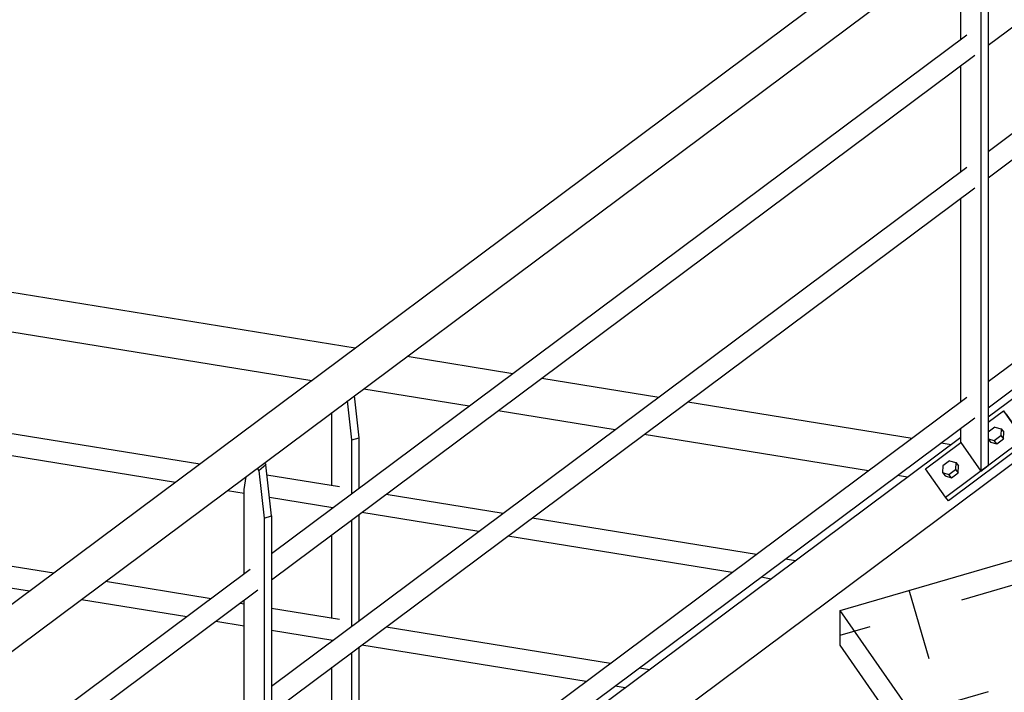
# Model space of a CAD drawing. Header units: millimetres. Extents: x 25 to 224619, y 20 to 11454.
# Tile 30 of 105: x 68080 to 69298, y 5412 to 6245. Entities that reach past the tile are written whole.
import ezdxf

# ---------------------------------------------------------------- set-up
doc = ezdxf.new("R2010")
doc.units = ezdxf.units.MM
doc.layers.add('ACIER_VISIBLE', color=7, linetype='Continuous')
doc.layers.add('BOULONS', color=7, linetype='Continuous')
pattern_1 = [(16.228, (69377.42, 5073.02), (80.405, 146.425), [118.12, -118.12]), (106.228, (69417.63, 5146.23), (-146.425, 80.405), [118.12, -118.12])]

# ---------------------------------------------------------------- blocks, each defined once
blk = doc.blocks.new('Part-1649644-31675 - 30191')
at = {"layer": 'ACIER_VISIBLE', "color": 136, "linetype": 'Continuous'}
for p, q in [((69278.2, 5746.7), (69297.1, 5760.8)), ((69300.6, 5756.4), (69297.1, 5760.8)), ((69297.1, 5760.8), (69321.7, 5725.4)), ((69300.6, 5756.4), (69325.2, 5721.1)), ((69200.9, 5689), (69244.4, 5721.5)), ((69225.6, 5653.7), (69321.7, 5725.4)), ((69325.2, 5721.1), (69229.1, 5649.3)), ((69321.7, 5725.4), (69325.2, 5721.1)), ((69225.6, 5653.7), (69200.9, 5689)), ((69229.1, 5649.3), (69225.6, 5653.7))]:
    blk.add_line(p, q, dxfattribs=at)
blk = doc.blocks.new('Part-1649644-31743 - 30191')
at = {"layer": 'ACIER_VISIBLE', "color": 136, "linetype": 'Continuous'}
for p, q in [((66590.4, 6147.4), (68495, 5838.6)), ((66582.2, 6099.8), (68441.1, 5798.4)), ((68559.3, 5828.2), (68689.9, 5807)), ((68725.8, 5801.2), (68870.6, 5777.7)), ((68505.5, 5788), (68636.1, 5766.8)), ((68906.5, 5771.9), (69184.1, 5726.9)), ((68671.9, 5761), (68816.8, 5737.5)), ((68852.6, 5731.7), (69130.3, 5686.7)), ((69220, 5721), (69232.4, 5719)), ((69166.1, 5680.9), (69178.6, 5678.8))]:
    blk.add_line(p, q, dxfattribs=at)
blk = doc.blocks.new('Part-1649644-31753 - 30191')
at = {"layer": 'ACIER_VISIBLE', "color": 136, "linetype": 'Continuous'}
for p, q in [((69278.2, 6213.3), (70148.6, 6862.7)), ((68391.1, 5584.1), (69252, 6226.3)), ((68391.1, 5551.5), (69261.6, 6200.9)), ((67504, 4922.3), (68364.9, 5564.5)), ((67504, 4889.7), (68374.5, 5539.1))]:
    blk.add_line(p, q, dxfattribs=at)
blk = doc.blocks.new('Bolt-1649644-31676 - 30191')
at = {"layer": 'BOULONS', "color": 7, "linetype": 'Continuous'}
for p, q in [((69286.6, 5740.6), (69278.2, 5734.4)), ((69286.6, 5740.6), (69294.4, 5738.4)), ((69278.2, 5734.4), (69278.2, 5733.8)), ((69285.6, 5723.8), (69294, 5730)), ((69294.4, 5738.4), (69294, 5730)), ((69294, 5730), (69297.2, 5725.9)), ((69294.4, 5738.4), (69297.7, 5734.4)), ((69297.2, 5725.9), (69297.7, 5734.4)), ((69278.2, 5725.9), (69285.6, 5723.8)), ((69278.2, 5725.5), (69281, 5721.9)), ((69281, 5721.9), (69288.9, 5719.7)), ((69288.9, 5719.7), (69285.6, 5723.8)), ((69288.9, 5719.7), (69297.2, 5725.9)), ((69222.2, 5692.6), (69221.7, 5684.2)), ((69230.5, 5698.8), (69222.2, 5692.6)), ((69230.5, 5698.8), (69238.4, 5696.6)), ((69238.4, 5696.6), (69237.9, 5688.2)), ((69238.4, 5696.6), (69241.6, 5692.5)), ((69241.2, 5684.1), (69241.6, 5692.5)), ((69221.7, 5684.2), (69229.6, 5682)), ((69221.7, 5684.2), (69225, 5680.1)), ((69225, 5680.1), (69232.8, 5677.9)), ((69229.6, 5682), (69237.9, 5688.2)), ((69232.8, 5677.9), (69229.6, 5682)), ((69232.8, 5677.9), (69241.2, 5684.1)), ((69237.9, 5688.2), (69241.2, 5684.1))]:
    blk.add_line(p, q, dxfattribs=at)
blk = doc.blocks.new('Part-1649644-31745 - 30191')
at = {"layer": 'ACIER_VISIBLE', "color": 136, "linetype": 'Continuous'}
for p, q in [((67675.5, 5632.4), (68121.7, 5560.1)), ((67675.5, 5605.2), (68091.7, 5537.7)), ((68186, 5549.7), (68316.6, 5528.5)), ((68156, 5527.3), (68286.6, 5506.1)), ((68352.5, 5522.7), (68357.4, 5521.9)), ((68391.1, 5516.4), (68475.5, 5502.7)), ((68322.5, 5500.3), (68357.4, 5494.6)), ((68391.1, 5489.2), (68467.3, 5476.8)), ((68533.2, 5493.4), (68810.8, 5448.4)), ((68503.2, 5471), (68780.8, 5426)), ((68846.7, 5442.5), (68859.1, 5440.5)), ((68816.7, 5420.2), (68829.1, 5418.1))]:
    blk.add_line(p, q, dxfattribs=at)
blk = doc.blocks.new('Part-1649644-30679 - 30191')
at = {"linetype": 'Continuous'}
h = blk.add_hatch(dxfattribs=at)
h.set_pattern_fill('', color=8, angle=16.228, style=0, pattern_type=0)
h.set_pattern_definition(pattern_1)
h.paths.add_polyline_path([(69373.9, 5070.4), (69377.4, 5073), (69391.9, 5083.8), (69393.6, 5085.1), (69293.2, 5229.2), (69393.6, 5085.1), (69638.3, 5267.7), (69404.2, 5603.6), (69094.9, 5513.6), (69094.9, 5470.6)])
h = blk.add_hatch(dxfattribs=at)
h.set_pattern_fill('', color=8, angle=16.228, style=0, pattern_type=0)
h.set_pattern_definition(pattern_1)
h.paths.add_polyline_path([(69455.1, 4953.9), (69458.6, 4956.6), (69473, 4967.3), (69474.8, 4968.7), (69430.7, 5032), (69474.8, 4968.7), (69719.5, 5151.2), (69665.1, 5229.2), (69420.4, 5046.7), (69415.9, 5043.3), (69404.2, 5034.6), (69400.7, 5032)])
h = blk.add_hatch(dxfattribs=at)
h.set_pattern_fill('', color=8, angle=16.228, style=0, pattern_type=0)
h.set_pattern_definition(pattern_1)
h.paths.add_polyline_path([(69530.4, 4846), (69533.9, 4848.6), (69548.3, 4859.4), (69550.1, 4860.7), (69794.8, 5043.3), (69734.5, 5129.8), (69489.8, 4947.2), (69488, 4945.9), (69473.5, 4935.1), (69470.1, 4932.5)])
h = blk.add_hatch(dxfattribs=at)
h.set_pattern_fill('', color=8, angle=16.228, style=0, pattern_type=0)
h.set_pattern_definition(pattern_1)
h.paths.add_polyline_path([(69661, 4658.7), (69680.7, 4673.4), (69897.5, 4835.2), (69897.5, 4896), (69809.7, 5021.8), (69565, 4839.3), (69563.2, 4838), (69548.8, 4827.2), (69545.3, 4824.6)])
h = blk.add_hatch(dxfattribs=at)
h.set_pattern_fill('', color=8, angle=16.228, style=0, pattern_type=0)
h.set_pattern_definition(pattern_1)
h.paths.add_polyline_path([(69931.3, 4816.5), (69945.5, 4827.1), (69940.3, 4834.6), (69931.3, 4827.8)])
h = blk.add_hatch(dxfattribs=at)
h.set_pattern_fill('', color=8, angle=16.228, style=0, pattern_type=0)
h.set_pattern_definition(pattern_1)
h.paths.add_polyline_path([(69681.1, 4629.8), (69700.8, 4644.6), (69897.5, 4791.3), (69897.5, 4802.6), (69695.6, 4652), (69675.9, 4637.3)])
at = {"layer": 'ACIER_VISIBLE', "color": 136, "linetype": 'Continuous'}
for p, q in [((69094.9, 5513.6), (69404.2, 5603.6)), ((69393.6, 5085.1), (69094.9, 5513.6)), ((69094.9, 5470.6), (69094.9, 5513.6)), ((69373.9, 5070.4), (69094.9, 5470.6)), ((69474.8, 4968.7), (69420.4, 5046.7)), ((69455.1, 4953.9), (69400.7, 5032)), ((69550.1, 4860.7), (69489.8, 4947.2)), ((69530.4, 4846), (69470.1, 4932.5)), ((69680.7, 4673.4), (69565, 4839.3)), ((69661, 4658.7), (69545.3, 4824.6)), ((69700.8, 4644.6), (69695.6, 4652)), ((69681.1, 4629.8), (69675.9, 4637.3))]:
    blk.add_line(p, q, dxfattribs=at)
blk = doc.blocks.new('Part-1649644-30695 - 30191')
at = {"layer": 'ACIER_VISIBLE', "color": 136, "linetype": 'Continuous'}
for p, q in [((71108.7, 7038.2), (67460.1, 4316.2)), ((69278.2, 5753.2), (70131.5, 6389.8)), ((68391.1, 5091.4), (69244.4, 5728))]:
    blk.add_line(p, q, dxfattribs=at)
blk = doc.blocks.new('Part-1649644-31664 - 30191')
at = {"layer": 'ACIER_VISIBLE', "color": 136, "linetype": 'Continuous'}
for p, q in [((68384.1, 5694), (68375.6, 5686.5)), ((68382.6, 5696.3), (68384.1, 5694)), ((68391.1, 5630.6), (68384.1, 5694)), ((68357.4, 5663.3), (68360, 5679.4)), ((68373.5, 5689.5), (68375.6, 5686.5)), ((68375.6, 5686.5), (68382, 5628)), ((68357.4, 5558.9), (68357.4, 5663.3)), ((68382, 5628), (68391.1, 5630.6)), ((68391.1, 5630.6), (68391.1, 5031.2)), ((68382, 5628), (68382, 5024.4)), ((68357.4, 5394.8), (68357.4, 5526.3)), ((68357.4, 5110.1), (68357.4, 5362.2)), ((68357.4, 5059.7), (68357.4, 5077.5)), ((68357.4, 5059.7), (68382, 5024.4)), ((68382, 5024.4), (68391.1, 5031.2))]:
    blk.add_line(p, q, dxfattribs=at)
blk = doc.blocks.new('Part-1649644-31605 - 30191')
at = {"layer": 'ACIER_VISIBLE', "color": 136, "linetype": 'Continuous'}
for p, q in [((68499.7, 5727.4), (68494, 5779.4)), ((68490.6, 5724.8), (68485.3, 5772.9)), ((68465.9, 5668.4), (68465.9, 5758.5)), ((68490.6, 5724.8), (68499.7, 5727.4)), ((68490.6, 5658.3), (68490.6, 5724.8)), ((68499.7, 5665.1), (68499.7, 5727.4)), ((68465.9, 5639.9), (68465.9, 5641.1)), ((68499.7, 5501), (68499.7, 5632.5)), ((68490.6, 5494.2), (68490.6, 5625.7)), ((68465.9, 5504.3), (68465.9, 5607.3)), ((68465.9, 5475.8), (68465.9, 5477)), ((68490.6, 5209.4), (68490.6, 5461.6)), ((68499.7, 5216.2), (68499.7, 5468.4)), ((68465.9, 5219.6), (68465.9, 5443.2)), ((68465.9, 5191.1), (68465.9, 5192.3)), ((68499.7, 5172.4), (68499.7, 5183.7)), ((68490.6, 5165.6), (68490.6, 5176.9)), ((68472.1, 5151.8), (68466.9, 5159.2))]:
    blk.add_line(p, q, dxfattribs=at)
blk = doc.blocks.new('Part-1649644-31665 - 30191')
at = {"layer": 'ACIER_VISIBLE', "color": 136, "linetype": 'Continuous'}
for p, q in [((69260.6, 6351.3), (69262.7, 6348.3)), ((69271.2, 6355.8), (69262.7, 6348.3)), ((69269.7, 6358.1), (69271.2, 6355.8)), ((69278.2, 6292.4), (69271.2, 6355.8)), ((69244.4, 6325.1), (69247, 6341.2)), ((69262.7, 6348.3), (69269.1, 6289.7)), ((69244.4, 6220.7), (69244.4, 6325.1)), ((69269.1, 6289.7), (69278.2, 6292.4)), ((69269.1, 6289.7), (69269.1, 5686.1)), ((69278.2, 6292.4), (69278.2, 5693)), ((69244.4, 6056.6), (69244.4, 6188.1)), ((69244.4, 5771.9), (69244.4, 6024)), ((69244.4, 5721.5), (69244.4, 5739.3)), ((69244.4, 5721.5), (69269.1, 5686.1)), ((69269.1, 5686.1), (69278.2, 5693))]:
    blk.add_line(p, q, dxfattribs=at)
blk = doc.blocks.new('Part-1649644-31759 - 30191')
at = {"layer": 'ACIER_VISIBLE', "color": 136, "linetype": 'Continuous'}
for p, q in [((69278.2, 5797), (70139.1, 6439.3)), ((69278.2, 5764.5), (70148.6, 6413.9)), ((68391.1, 5135.2), (69252, 5777.5)), ((68391.1, 5102.7), (69261.6, 5752.1))]:
    blk.add_line(p, q, dxfattribs=at)
blk = doc.blocks.new('Part-1649644-31744 - 30191')
at = {"layer": 'ACIER_VISIBLE', "color": 136, "linetype": 'Continuous'}
for p, q in [((67675.5, 5796.5), (68302.4, 5694.9)), ((67675.5, 5769.3), (68272.4, 5672.5)), ((68385.5, 5681.4), (68475.5, 5666.8)), ((68336.7, 5662.1), (68357.4, 5658.7)), ((68533.2, 5657.5), (68678, 5634)), ((68388.6, 5653.7), (68467.3, 5640.9)), ((68503.2, 5635.1), (68648, 5611.6)), ((68713.8, 5628.2), (68991.5, 5583.2)), ((68683.8, 5605.8), (68961.5, 5560.8)), ((69027.4, 5577.3), (69039.8, 5575.3)), ((68997.4, 5555), (69009.8, 5552.9))]:
    blk.add_line(p, q, dxfattribs=at)
blk = doc.blocks.new('Part-1649644-31752 - 30191')
at = {"layer": 'ACIER_VISIBLE', "color": 136, "linetype": 'Continuous'}
for p, q in [((67467.5, 5072), (71319.2, 7945.6)), ((67484.7, 5026.4), (71346.9, 7907.8))]:
    blk.add_line(p, q, dxfattribs=at)
blk = doc.blocks.new('Part-1649644-31754 - 30191')
at = {"layer": 'ACIER_VISIBLE', "color": 136, "linetype": 'Continuous'}
for p, q in [((69278.2, 6081.8), (70139.1, 6724)), ((69278.2, 6049.2), (70148.6, 6698.6)), ((68391.1, 5420), (69252, 6062.2)), ((68391.1, 5387.4), (69261.6, 6036.8))]:
    blk.add_line(p, q, dxfattribs=at)

msp = doc.modelspace()

# ---------------------------------------------------------------- block references
for name in ['Part-1649644-31752 - 30191', 'Part-1649644-31753 - 30191', 'Part-1649644-31754 - 30191', 'Part-1649644-31759 - 30191', 'Part-1649644-30695 - 30191', 'Part-1649644-31665 - 30191', 'Part-1649644-31743 - 30191', 'Part-1649644-31744 - 30191', 'Part-1649644-31605 - 30191', 'Part-1649644-31745 - 30191', 'Part-1649644-31675 - 30191', 'Bolt-1649644-31676 - 30191', 'Part-1649644-31664 - 30191', 'Part-1649644-30679 - 30191']:
    msp.add_blockref(name, (0, 0))

doc.saveas('drawing.dxf')
